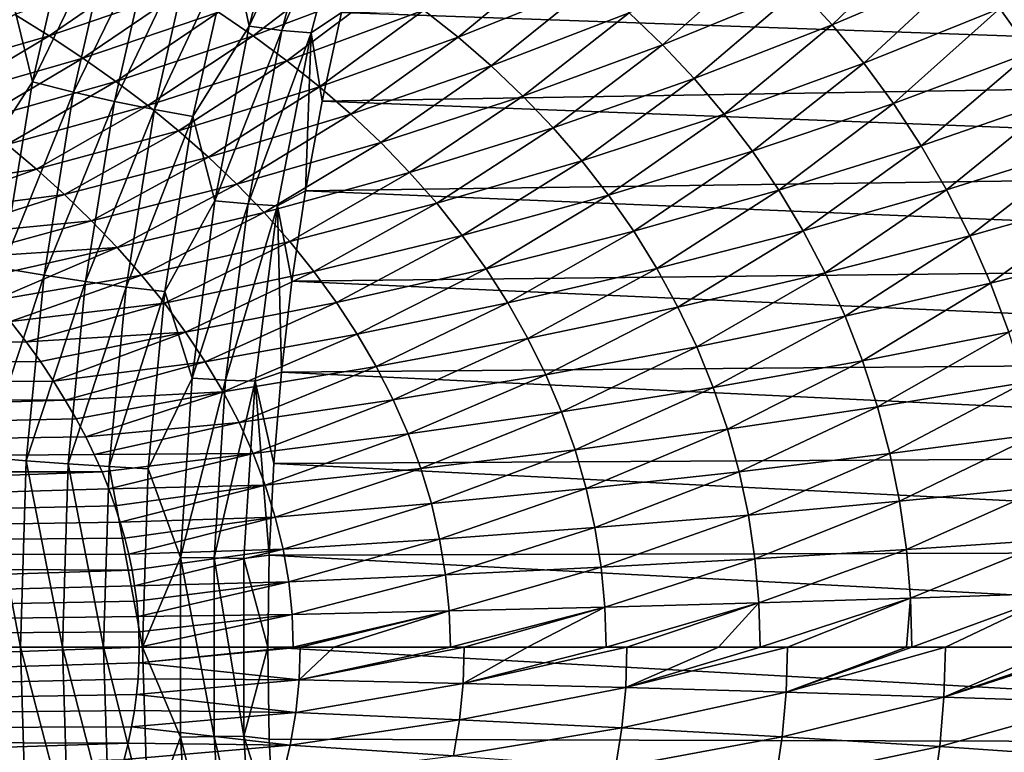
# Model space of a CAD drawing. Header units: metres. Extents: x -13 to 104, y -17 to 17.
# Tile 197 of 235: x 74.77 to 79.43, y -0.5 to 2.97. Entities that reach past the tile are written whole.
import ezdxf

# ---------------------------------------------------------------- set-up
doc = ezdxf.new("R2010")
doc.units = ezdxf.units.M
doc.layers.add('solid_508351', color=7, linetype='CONTINUOUS')

msp = doc.modelspace()

# ---------------------------------------------------------------- linework, layer by layer
at = {"layer": 'solid_508351'}
for points in [[(75.769882, 3.330189, -10.322321), (76.065834, 3.753663, -10.307158), (75.851929, 2.943419, -10.15738)], [(75.851929, 2.943419, -10.15738), (76.065834, 3.753663, -10.307158), (76.219635, 3.727187, -10.180698)], [(75.851929, 2.943419, -10.15738), (76.219635, 3.727187, -10.180698), (76.007607, 2.922576, -10.032232)], [(76.007607, 2.922576, -10.032232), (76.219635, 3.727187, -10.180698), (76.357712, 3.712464, -10.035658)], [(76.007607, 2.922576, -10.032232), (76.357712, 3.712464, -10.035658), (76.146721, 2.910987, -9.887918)], [(76.146721, 2.910987, -9.887918), (76.357712, 3.712464, -10.035658), (76.289734, 3.007985, -9.743343)], [(74.716377, 3.126443, -10.391929), (75.024498, 3.546853, -10.497266), (74.8256, 2.679164, -10.358)], [(74.8256, 2.679164, -10.358), (75.024498, 3.546853, -10.497266), (75.214973, 3.48188, -10.491997)], [(74.8256, 2.679164, -10.358), (75.214973, 3.48188, -10.491997), (75.020546, 2.629929, -10.355859)], [(75.020546, 2.629929, -10.355859), (75.214973, 3.48188, -10.491997), (75.404945, 3.42338, -10.460624)], [(75.020546, 2.629929, -10.355859), (75.404945, 3.42338, -10.460624), (75.214539, 2.585599, -10.3273)], [(75.214539, 2.585599, -10.3273), (75.404945, 3.42338, -10.460624), (75.591026, 3.372513, -10.403728)], [(78.45739, 3.119909, 3.7491), (78.614983, 2.94834, 3.881421), (79.087349, 3.405779, 3.910264)], [(78.614983, 2.94834, 3.881421), (79.252182, 3.221471, 4.058375), (79.087349, 3.405779, 3.910264)], [(75.214539, 2.585599, -10.3273), (75.591026, 3.372513, -10.403728), (75.404106, 2.547056, -10.272846)], [(75.404106, 2.547056, -10.272846), (75.591026, 3.372513, -10.403728), (75.769882, 3.330189, -10.322321)], [(75.404106, 2.547056, -10.272846), (75.769882, 3.330189, -10.322321), (75.585861, 2.514987, -10.193468)], [(75.585861, 2.514987, -10.193468), (75.769882, 3.330189, -10.322321), (75.851929, 2.943419, -10.15738)], [(76.680504, 3.018763, 3.19505), (76.842812, 2.890009, 3.311568), (77.318268, 3.284726, 3.243252)], [(76.842812, 2.890009, 3.311568), (77.48864, 3.149769, 3.373886), (77.318268, 3.284726, 3.243252)], [(77.652931, 3.006469, 3.500693), (77.810555, 2.854781, 3.623172), (78.292206, 3.281677, 3.611567)], [(77.810555, 2.854781, 3.623172), (78.45739, 3.119909, 3.7491), (78.292206, 3.281677, 3.611567)], [(79.408417, 3.02597, 4.200063), (79.555359, 2.819485, 4.334504), (80.033104, 3.302094, 4.428873)], [(75.707405, 3.009037, 2.961459), (75.871437, 2.896864, 3.071809), (76.340469, 3.255484, 2.952235)], [(75.871437, 2.896864, 3.071809), (76.512878, 3.140558, 3.075159), (76.340469, 3.255484, 2.952235)], [(78.614983, 2.94834, 3.881421), (78.764328, 2.767057, 4.00785), (79.252182, 3.221471, 4.058375)], [(78.764328, 2.767057, 4.00785), (79.408417, 3.02597, 4.200063), (79.252182, 3.221471, 4.058375)], [(74.741768, 2.998493, 2.792116), (74.905144, 2.897354, 2.897541), (75.367249, 3.216547, 2.732184)], [(74.905144, 2.897354, 2.897541), (75.5392, 3.115573, 2.848179), (75.367249, 3.216547, 2.732184)], [(74.546806, 2.246508, -10.273196), (74.716377, 3.126443, -10.391929), (74.8256, 2.679164, -10.358)], [(75.871437, 2.896864, 3.071809), (76.030838, 2.778988, 3.178994), (76.512878, 3.140558, 3.075159)], [(76.030838, 2.778988, 3.178994), (76.680504, 3.018763, 3.19505), (76.512878, 3.140558, 3.075159)], [(76.289734, 3.007985, -9.743343), (84.483902, 3.164907, 2.830661), (84.386536, 2.722419, 2.898836)], [(76.842812, 2.890009, 3.311568), (76.999283, 2.754236, 3.42434), (77.48864, 3.149769, 3.373886)], [(76.999283, 2.754236, 3.42434), (77.652931, 3.006469, 3.500693), (77.48864, 3.149769, 3.373886)], [(74.905144, 2.897354, 2.897541), (75.064888, 2.791629, 2.999959), (75.5392, 3.115573, 2.848179)], [(75.064888, 2.791629, 2.999959), (75.707405, 3.009037, 2.961459), (75.5392, 3.115573, 2.848179)], [(77.810555, 2.854781, 3.623172), (77.960899, 2.694718, 3.740787), (78.45739, 3.119909, 3.7491)], [(77.960899, 2.694718, 3.740787), (78.614983, 2.94834, 3.881421), (78.45739, 3.119909, 3.7491)], [(74.264061, 2.709842, 2.97448), (74.905144, 2.897354, 2.897541), (74.741768, 2.998493, 2.792116)], [(75.064888, 2.791629, 2.999959), (75.220581, 2.681293, 3.099218), (75.707405, 3.009037, 2.961459)], [(75.220581, 2.681293, 3.099218), (75.871437, 2.896864, 3.071809), (75.707405, 3.009037, 2.961459)], [(76.030838, 2.778988, 3.178994), (76.185127, 2.655361, 3.282754), (76.680504, 3.018763, 3.19505)], [(76.146721, 2.910987, -9.887918), (76.289734, 3.007985, -9.743343), (76.19754, 2.587369, -9.678789)], [(76.185127, 2.655361, 3.282754), (76.842812, 2.890009, 3.311568), (76.680504, 3.018763, 3.19505)], [(76.19754, 2.587369, -9.678789), (76.289734, 3.007985, -9.743343), (84.386536, 2.722419, 2.898836)], [(76.999283, 2.754236, 3.42434), (77.149353, 2.611423, 3.532967), (77.652931, 3.006469, 3.500693)], [(77.149353, 2.611423, 3.532967), (77.810555, 2.854781, 3.623172), (77.652931, 3.006469, 3.500693)], [(78.764328, 2.767057, 4.00785), (78.904762, 2.576239, 4.127687), (79.408417, 3.02597, 4.200063)], [(78.904762, 2.576239, 4.127687), (79.555359, 2.819485, 4.334504), (79.408417, 3.02597, 4.200063)], [(75.585861, 2.514987, -10.193468), (75.851929, 2.943419, -10.15738), (75.690353, 2.115302, -10.044243)], [(75.690353, 2.115302, -10.044243), (75.851929, 2.943419, -10.15738), (76.007607, 2.922576, -10.032232)], [(77.960899, 2.694718, 3.740787), (78.10334, 2.526359, 3.852978), (78.614983, 2.94834, 3.881421)], [(78.10334, 2.526359, 3.852978), (78.764328, 2.767057, 4.00785), (78.614983, 2.94834, 3.881421)], [(74.264061, 2.709842, 2.97448), (74.41539, 2.6041, 3.067588), (74.905144, 2.897354, 2.897541)], [(74.41539, 2.6041, 3.067588), (75.064888, 2.791629, 2.999959), (74.905144, 2.897354, 2.897541)], [(75.220581, 2.681293, 3.099218), (75.371803, 2.566331, 3.195147), (75.871437, 2.896864, 3.071809)], [(75.371803, 2.566331, 3.195147), (76.030838, 2.778988, 3.178994), (75.871437, 2.896864, 3.071809)], [(75.690353, 2.115302, -10.044243), (76.007607, 2.922576, -10.032232), (75.84745, 2.10028, -9.920089)], [(75.84745, 2.10028, -9.920089), (76.007607, 2.922576, -10.032232), (76.146721, 2.910987, -9.887918)], [(75.84745, 2.10028, -9.920089), (76.146721, 2.910987, -9.887918), (75.98735, 2.091928, -9.776325)], [(75.98735, 2.091928, -9.776325), (76.146721, 2.910987, -9.887918), (76.119278, 2.162567, -9.623989)], [(76.146721, 2.910987, -9.887918), (76.19754, 2.587369, -9.678789), (76.119278, 2.162567, -9.623989)], [(76.185127, 2.655361, 3.282754), (76.333801, 2.525958, 3.382804), (76.842812, 2.890009, 3.311568)], [(76.333801, 2.525958, 3.382804), (76.999283, 2.754236, 3.42434), (76.842812, 2.890009, 3.311568)], [(77.149353, 2.611423, 3.532967), (77.29245, 2.461589, 3.637021), (77.810555, 2.854781, 3.623172)], [(77.29245, 2.461589, 3.637021), (77.960899, 2.694718, 3.740787), (77.810555, 2.854781, 3.623172)], [(78.904762, 2.576239, 4.127687), (79.035629, 2.37616, 4.240215), (79.555359, 2.819485, 4.334504)], [(79.035629, 2.37616, 4.240215), (79.692299, 2.602337, 4.460857), (79.555359, 2.819485, 4.334504)], [(74.41539, 2.6041, 3.067588), (74.56282, 2.494681, 3.15728), (75.064888, 2.791629, 2.999959)], [(74.56282, 2.494681, 3.15728), (75.220581, 2.681293, 3.099218), (75.064888, 2.791629, 2.999959)], [(75.371803, 2.566331, 3.195147), (75.51812, 2.446737, 3.287558), (76.030838, 2.778988, 3.178994)], [(75.51812, 2.446737, 3.287558), (76.185127, 2.655361, 3.282754), (76.030838, 2.778988, 3.178994)], [(76.333801, 2.525958, 3.382804), (76.476349, 2.390778, 3.478837), (76.999283, 2.754236, 3.42434)], [(76.476349, 2.390778, 3.478837), (77.149353, 2.611423, 3.532967), (76.999283, 2.754236, 3.42434)], [(78.10334, 2.526359, 3.852978), (78.237259, 2.349857, 3.959161), (78.764328, 2.767057, 4.00785)], [(78.237259, 2.349857, 3.959161), (78.904762, 2.576239, 4.127687), (78.764328, 2.767057, 4.00785)], [(76.19754, 2.587369, -9.678789), (84.386536, 2.722419, 2.898836), (84.303879, 2.275495, 2.956711)], [(74.546806, 2.246508, -10.273196), (74.8256, 2.679164, -10.358), (74.682671, 1.795202, -10.257915)], [(74.56282, 2.494681, 3.15728), (74.705956, 2.381617, 3.243444), (75.220581, 2.681293, 3.099218)], [(74.682671, 1.795202, -10.257915), (74.8256, 2.679164, -10.358), (75.020546, 2.629929, -10.355859)], [(74.705956, 2.381617, 3.243444), (75.371803, 2.566331, 3.195147), (75.220581, 2.681293, 3.099218)], [(77.29245, 2.461589, 3.637021), (77.428009, 2.304809, 3.736048), (77.960899, 2.694718, 3.740787)], [(77.428009, 2.304809, 3.736048), (78.10334, 2.526359, 3.852978), (77.960899, 2.694718, 3.740787)], [(74.682671, 1.795202, -10.257915), (75.020546, 2.629929, -10.355859), (74.880829, 1.762136, -10.258028)], [(74.880829, 1.762136, -10.258028), (75.020546, 2.629929, -10.355859), (75.214539, 2.585599, -10.3273)], [(75.51812, 2.446737, 3.287558), (75.659065, 2.322518, 3.376245), (76.185127, 2.655361, 3.282754)], [(75.659065, 2.322518, 3.376245), (76.333801, 2.525958, 3.382804), (76.185127, 2.655361, 3.282754)], [(74.705956, 2.381617, 3.243444), (74.844383, 2.264943, 3.325959), (75.371803, 2.566331, 3.195147)], [(74.844383, 2.264943, 3.325959), (75.51812, 2.446737, 3.287558), (75.371803, 2.566331, 3.195147)], [(74.880829, 1.762136, -10.258028), (75.214539, 2.585599, -10.3273), (75.077713, 1.732366, -10.231496)], [(75.077713, 1.732366, -10.231496), (75.214539, 2.585599, -10.3273), (75.404106, 2.547056, -10.272846)], [(76.119278, 2.162567, -9.623989), (76.19754, 2.587369, -9.678789), (84.303879, 2.275495, 2.956711)], [(76.476349, 2.390778, 3.478837), (76.612251, 2.249856, 3.570522), (77.149353, 2.611423, 3.532967)], [(76.612251, 2.249856, 3.570522), (77.29245, 2.461589, 3.637021), (77.149353, 2.611423, 3.532967)], [(78.237259, 2.349857, 3.959161), (78.362038, 2.165446, 4.058739), (78.904762, 2.576239, 4.127687)], [(78.362038, 2.165446, 4.058739), (79.035629, 2.37616, 4.240215), (78.904762, 2.576239, 4.127687)], [(79.035629, 2.37616, 4.240215), (79.156273, 2.167199, 4.344718), (79.692299, 2.602337, 4.460857)], [(79.156273, 2.167199, 4.344718), (79.818558, 2.37497, 4.578287), (79.692299, 2.602337, 4.460857)], [(75.077713, 1.732366, -10.231496), (75.404106, 2.547056, -10.272846), (75.269798, 1.706482, -10.178801)], [(75.269798, 1.706482, -10.178801), (75.404106, 2.547056, -10.272846), (75.585861, 2.514987, -10.193468)], [(75.659065, 2.322518, 3.376245), (75.794159, 2.193703, 3.460989), (76.333801, 2.525958, 3.382804)], [(75.794159, 2.193703, 3.460989), (76.476349, 2.390778, 3.478837), (76.333801, 2.525958, 3.382804)], [(77.428009, 2.304809, 3.736048), (77.555428, 2.141217, 3.82958), (78.10334, 2.526359, 3.852978)], [(77.555428, 2.141217, 3.82958), (78.237259, 2.349857, 3.959161), (78.10334, 2.526359, 3.852978)], [(75.269798, 1.706482, -10.178801), (75.585861, 2.514987, -10.193468), (75.453636, 1.684947, -10.100883)], [(75.453636, 1.684947, -10.100883), (75.585861, 2.514987, -10.193468), (75.690353, 2.115302, -10.044243)], [(74.844383, 2.264943, 3.325959), (74.977684, 2.144706, 3.40469), (75.51812, 2.446737, 3.287558)], [(74.977684, 2.144706, 3.40469), (75.659065, 2.322518, 3.376245), (75.51812, 2.446737, 3.287558)], [(76.612251, 2.249856, 3.570522), (76.740952, 2.103266, 3.657514), (77.29245, 2.461589, 3.637021)], [(76.740952, 2.103266, 3.657514), (77.428009, 2.304809, 3.736048), (77.29245, 2.461589, 3.637021)], [(74.705956, 2.381617, 3.243444), (74.132675, 2.158184, 3.367825), (74.844383, 2.264943, 3.325959)], [(75.794159, 2.193703, 3.460989), (75.922913, 2.060342, 3.541551), (76.476349, 2.390778, 3.478837)], [(75.922913, 2.060342, 3.541551), (76.612251, 2.249856, 3.570522), (76.476349, 2.390778, 3.478837)], [(77.555428, 2.141217, 3.82958), (77.674141, 1.97101, 3.917134), (78.237259, 2.349857, 3.959161)], [(77.674141, 1.97101, 3.917134), (78.362038, 2.165446, 4.058739), (78.237259, 2.349857, 3.959161)], [(78.362038, 2.165446, 4.058739), (78.477074, 1.973445, 4.151114), (79.035629, 2.37616, 4.240215)], [(78.477074, 1.973445, 4.151114), (79.156273, 2.167199, 4.344718), (79.035629, 2.37616, 4.240215)], [(79.156273, 2.167199, 4.344718), (79.266098, 1.949841, 4.440491), (79.818558, 2.37497, 4.578287)], [(79.266098, 1.949841, 4.440491), (79.933487, 2.137949, 4.685969), (79.818558, 2.37497, 4.578287)], [(74.977684, 2.144706, 3.40469), (75.105415, 2.020962, 3.479494), (75.659065, 2.322518, 3.376245)], [(75.105415, 2.020962, 3.479494), (75.794159, 2.193703, 3.460989), (75.659065, 2.322518, 3.376245)], [(76.740952, 2.103266, 3.657514), (76.861916, 1.951127, 3.739447), (77.428009, 2.304809, 3.736048)], [(76.861916, 1.951127, 3.739447), (77.555428, 2.141217, 3.82958), (77.428009, 2.304809, 3.736048)], [(74.844383, 2.264943, 3.325959), (74.132675, 2.158184, 3.367825), (74.249367, 2.052077, 3.433508)], [(74.844383, 2.264943, 3.325959), (74.249367, 2.052077, 3.433508), (74.977684, 2.144706, 3.40469)], [(75.922913, 2.060342, 3.541551), (76.044838, 1.922513, 3.617679), (76.612251, 2.249856, 3.570522)], [(76.044838, 1.922513, 3.617679), (76.740952, 2.103266, 3.657514), (76.612251, 2.249856, 3.570522)], [(76.119278, 2.162567, -9.623989), (84.303879, 2.275495, 2.956711), (84.236069, 1.824862, 3.004193)], [(75.105415, 2.020962, 3.479494), (75.227135, 1.89378, 3.550218), (75.794159, 2.193703, 3.460989)], [(75.227135, 1.89378, 3.550218), (75.922913, 2.060342, 3.541551), (75.794159, 2.193703, 3.460989)], [(75.98735, 2.091928, -9.776325), (76.119278, 2.162567, -9.623989), (76.055077, 1.734267, -9.57903)], [(76.055077, 1.734267, -9.57903), (76.119278, 2.162567, -9.623989), (84.236069, 1.824862, 3.004193)], [(77.674141, 1.97101, 3.917134), (77.783585, 1.794458, 3.998222), (78.362038, 2.165446, 4.058739)], [(77.783585, 1.794458, 3.998222), (78.477074, 1.973445, 4.151114), (78.362038, 2.165446, 4.058739)], [(78.477074, 1.973445, 4.151114), (78.581787, 1.774265, 4.235691), (79.156273, 2.167199, 4.344718)], [(78.581787, 1.774265, 4.235691), (79.266098, 1.949841, 4.440491), (79.156273, 2.167199, 4.344718)], [(74.977684, 2.144706, 3.40469), (74.249367, 2.052077, 3.433508), (74.35836, 1.947325, 3.493984)], [(74.977684, 2.144706, 3.40469), (74.35836, 1.947325, 3.493984), (75.105415, 2.020962, 3.479494)], [(75.453636, 1.684947, -10.100883), (75.690353, 2.115302, -10.044243), (75.582085, 1.274341, -9.968434)], [(75.582085, 1.274341, -9.968434), (75.690353, 2.115302, -10.044243), (75.84745, 2.10028, -9.920089)], [(75.582085, 1.274341, -9.968434), (75.84745, 2.10028, -9.920089), (75.740135, 1.265274, -9.844948)], [(75.740135, 1.265274, -9.844948), (75.84745, 2.10028, -9.920089), (75.98735, 2.091928, -9.776325)], [(76.044838, 1.922513, 3.617679), (76.159416, 1.780326, 3.68911), (76.740952, 2.103266, 3.657514)], [(76.159416, 1.780326, 3.68911), (76.861916, 1.951127, 3.739447), (76.740952, 2.103266, 3.657514)], [(76.861916, 1.951127, 3.739447), (76.974609, 1.793608, 3.815947), (77.555428, 2.141217, 3.82958)], [(76.974609, 1.793608, 3.815947), (77.674141, 1.97101, 3.917134), (77.555428, 2.141217, 3.82958)], [(79.266098, 1.949841, 4.440491), (79.36451, 1.724677, 4.526851), (79.933487, 2.137949, 4.685969)], [(79.36451, 1.724677, 4.526851), (80.036469, 1.891963, 4.783113), (79.933487, 2.137949, 4.685969)], [(75.227135, 1.89378, 3.550218), (75.342369, 1.763248, 3.616699), (75.922913, 2.060342, 3.541551)], [(75.342369, 1.763248, 3.616699), (76.044838, 1.922513, 3.617679), (75.922913, 2.060342, 3.541551)], [(75.740135, 1.265274, -9.844948), (75.98735, 2.091928, -9.776325), (75.880562, 1.260232, -9.701553)], [(75.880562, 1.260232, -9.701553), (75.98735, 2.091928, -9.776325), (76.005028, 1.303161, -9.543987)], [(75.98735, 2.091928, -9.776325), (76.055077, 1.734267, -9.57903), (76.005028, 1.303161, -9.543987)], [(75.105415, 2.020962, 3.479494), (74.35836, 1.947325, 3.493984), (74.460022, 1.843914, 3.549645)], [(75.105415, 2.020962, 3.479494), (74.460022, 1.843914, 3.549645), (75.227135, 1.89378, 3.550218)], [(76.974609, 1.793608, 3.815947), (77.078499, 1.630933, 3.886636), (77.674141, 1.97101, 3.917134)], [(77.078499, 1.630933, 3.886636), (77.783585, 1.794458, 3.998222), (77.674141, 1.97101, 3.917134)], [(77.783585, 1.794458, 3.998222), (77.883209, 1.611903, 4.072361), (78.477074, 1.973445, 4.151114)], [(77.883209, 1.611903, 4.072361), (78.581787, 1.774265, 4.235691), (78.477074, 1.973445, 4.151114)], [(75.342369, 1.763248, 3.616699), (75.450653, 1.629474, 3.678766), (76.044838, 1.922513, 3.617679)], [(75.450653, 1.629474, 3.678766), (76.159416, 1.780326, 3.68911), (76.044838, 1.922513, 3.617679)], [(76.159416, 1.780326, 3.68911), (76.266151, 1.633927, 3.755573), (76.861916, 1.951127, 3.739447)], [(76.266151, 1.633927, 3.755573), (76.974609, 1.793608, 3.815947), (76.861916, 1.951127, 3.739447)], [(78.581787, 1.774265, 4.235691), (78.675621, 1.568408, 4.311896), (79.266098, 1.949841, 4.440491)], [(78.675621, 1.568408, 4.311896), (79.36451, 1.724677, 4.526851), (79.266098, 1.949841, 4.440491)], [(75.227135, 1.89378, 3.550218), (74.460022, 1.843914, 3.549645), (74.554108, 1.742249, 3.600635)], [(75.227135, 1.89378, 3.550218), (74.554108, 1.742249, 3.600635), (74.641373, 1.64223, 3.647339)], [(75.227135, 1.89378, 3.550218), (74.641373, 1.64223, 3.647339), (75.342369, 1.763248, 3.616699)], [(79.36451, 1.724677, 4.526851), (79.450966, 1.492406, 4.603153), (80.036469, 1.891963, 4.783113)], [(76.055077, 1.734267, -9.57903), (84.236069, 1.824862, 3.004193), (84.183212, 1.371255, 3.041203)], [(74.596558, 0.900335, -10.19762), (74.682671, 1.795202, -10.257915), (74.880829, 1.762136, -10.258028)], [(75.450653, 1.629474, 3.678766), (75.551521, 1.492587, 3.736244), (76.159416, 1.780326, 3.68911)], [(75.551521, 1.492587, 3.736244), (76.266151, 1.633927, 3.755573), (76.159416, 1.780326, 3.68911)], [(76.266151, 1.633927, 3.755573), (76.364555, 1.483504, 3.81679), (76.974609, 1.793608, 3.815947)], [(76.364555, 1.483504, 3.81679), (77.078499, 1.630933, 3.886636), (76.974609, 1.793608, 3.815947)], [(77.078499, 1.630933, 3.886636), (77.173073, 1.463383, 3.951137), (77.783585, 1.794458, 3.998222)], [(77.173073, 1.463383, 3.951137), (77.883209, 1.611903, 4.072361), (77.783585, 1.794458, 3.998222)], [(77.883209, 1.611903, 4.072361), (77.972488, 1.423761, 4.139082), (78.581787, 1.774265, 4.235691)], [(77.972488, 1.423761, 4.139082), (78.675621, 1.568408, 4.311896), (78.581787, 1.774265, 4.235691)], [(74.596558, 0.900335, -10.19762), (74.880829, 1.762136, -10.258028), (74.796661, 0.88373, -10.199092)], [(75.342369, 1.763248, 3.616699), (74.641373, 1.64223, 3.647339), (74.721954, 1.543944, 3.690018)], [(75.342369, 1.763248, 3.616699), (74.721954, 1.543944, 3.690018), (75.450653, 1.629474, 3.678766)], [(74.796661, 0.88373, -10.199092), (74.880829, 1.762136, -10.258028), (75.077713, 1.732366, -10.231496)], [(74.796661, 0.88373, -10.199092), (75.077713, 1.732366, -10.231496), (74.995293, 0.868779, -10.173783)], [(74.995293, 0.868779, -10.173783), (75.077713, 1.732366, -10.231496), (75.269798, 1.706482, -10.178801)], [(76.005028, 1.303161, -9.543987), (76.055077, 1.734267, -9.57903), (84.183212, 1.371255, 3.041203)], [(74.995293, 0.868779, -10.173783), (75.269798, 1.706482, -10.178801), (75.188889, 0.85578, -10.122149)], [(75.188889, 0.85578, -10.122149), (75.269798, 1.706482, -10.178801), (75.453636, 1.684947, -10.100883)], [(75.188889, 0.85578, -10.122149), (75.453636, 1.684947, -10.100883), (75.373985, 0.844966, -10.045113)], [(75.373985, 0.844966, -10.045113), (75.453636, 1.684947, -10.100883), (75.582085, 1.274341, -9.968434)], [(78.675621, 1.568408, 4.311896), (78.758072, 1.356465, 4.379184), (79.36451, 1.724677, 4.526851)], [(78.758072, 1.356465, 4.379184), (79.450966, 1.492406, 4.603153), (79.36451, 1.724677, 4.526851)], [(75.551521, 1.492587, 3.736244), (75.644508, 1.352742, 3.788954), (76.266151, 1.633927, 3.755573)], [(75.644508, 1.352742, 3.788954), (76.364555, 1.483504, 3.81679), (76.266151, 1.633927, 3.755573)], [(75.450653, 1.629474, 3.678766), (74.721954, 1.543944, 3.690018), (74.795784, 1.447631, 3.728856)], [(75.450653, 1.629474, 3.678766), (74.795784, 1.447631, 3.728856), (75.551521, 1.492587, 3.736244)], [(76.364555, 1.483504, 3.81679), (76.454124, 1.329282, 3.872487), (77.078499, 1.630933, 3.886636)], [(76.454124, 1.329282, 3.872487), (77.173073, 1.463383, 3.951137), (77.078499, 1.630933, 3.886636)], [(77.173073, 1.463383, 3.951137), (77.257828, 1.291299, 4.00908), (77.883209, 1.611903, 4.072361)], [(77.257828, 1.291299, 4.00908), (77.972488, 1.423761, 4.139082), (77.883209, 1.611903, 4.072361)], [(74.795784, 1.447631, 3.728856), (74.721954, 1.543944, 3.690018), (63.859383, 1.23598, 3.804242)], [(77.972488, 1.423761, 4.139082), (78.050941, 1.230527, 4.197937), (78.675621, 1.568408, 4.311896)], [(78.050941, 1.230527, 4.197937), (78.758072, 1.356465, 4.379184), (78.675621, 1.568408, 4.311896)], [(75.551521, 1.492587, 3.736244), (74.795784, 1.447631, 3.728856), (74.863655, 1.353245, 3.764137)], [(75.551521, 1.492587, 3.736244), (74.863655, 1.353245, 3.764137), (74.925438, 1.260996, 3.796036)], [(75.551521, 1.492587, 3.736244), (74.925438, 1.260996, 3.796036), (75.644508, 1.352742, 3.788954)], [(74.863655, 1.353245, 3.764137), (74.795784, 1.447631, 3.728856), (63.859383, 1.23598, 3.804242)], [(75.644508, 1.352742, 3.788954), (75.729164, 1.210119, 3.836717), (76.364555, 1.483504, 3.81679)], [(75.729164, 1.210119, 3.836717), (76.454124, 1.329282, 3.872487), (76.364555, 1.483504, 3.81679)], [(76.454124, 1.329282, 3.872487), (76.534416, 1.171533, 3.922394), (77.173073, 1.463383, 3.951137)], [(76.534416, 1.171533, 3.922394), (77.257828, 1.291299, 4.00908), (77.173073, 1.463383, 3.951137)], [(78.758072, 1.356465, 4.379184), (78.828667, 1.139114, 4.437054), (79.450966, 1.492406, 4.603153)], [(78.828667, 1.139114, 4.437054), (79.524986, 1.253826, 4.668807), (79.450966, 1.492406, 4.603153)], [(77.257828, 1.291299, 4.00908), (77.332314, 1.11508, 4.060114), (77.972488, 1.423761, 4.139082)], [(77.332314, 1.11508, 4.060114), (78.050941, 1.230527, 4.197937), (77.972488, 1.423761, 4.139082)], [(74.925438, 1.260996, 3.796036), (74.863655, 1.353245, 3.764137), (63.859383, 1.23598, 3.804242)], [(75.644508, 1.352742, 3.788954), (74.925438, 1.260996, 3.796036), (74.981354, 1.170901, 3.824786)], [(75.644508, 1.352742, 3.788954), (74.981354, 1.170901, 3.824786), (75.729164, 1.210119, 3.836717)], [(76.005028, 1.303161, -9.543987), (84.183212, 1.371255, 3.041203), (84.145393, 0.915413, 3.067683)], [(78.050941, 1.230527, 4.197937), (78.118126, 1.032763, 4.248512), (78.758072, 1.356465, 4.379184)], [(78.118126, 1.032763, 4.248512), (78.828667, 1.139114, 4.437054), (78.758072, 1.356465, 4.379184)], [(75.729164, 1.210119, 3.836717), (75.805054, 1.064929, 3.879359), (76.454124, 1.329282, 3.872487)], [(75.805054, 1.064929, 3.879359), (76.534416, 1.171533, 3.922394), (76.454124, 1.329282, 3.872487)], [(74.981354, 1.170901, 3.824786), (74.925438, 1.260996, 3.796036), (63.859383, 1.23598, 3.804242)], [(75.373985, 0.844966, -10.045113), (75.582085, 1.274341, -9.968434), (75.527786, 0.425642, -9.930414)], [(75.527786, 0.425642, -9.930414), (75.582085, 1.274341, -9.968434), (75.740135, 1.265274, -9.844948)], [(75.527786, 0.425642, -9.930414), (75.740135, 1.265274, -9.844948), (75.686317, 0.422611, -9.807262)], [(75.686317, 0.422611, -9.807262), (75.740135, 1.265274, -9.844948), (75.880562, 1.260232, -9.701553)], [(75.686317, 0.422611, -9.807262), (75.880562, 1.260232, -9.701553), (75.827011, 0.420925, -9.664054)], [(75.827011, 0.420925, -9.664054), (75.880562, 1.260232, -9.701553), (75.947716, 0.435326, -9.503857)], [(75.880562, 1.260232, -9.701553), (76.005028, 1.303161, -9.543987), (75.969223, 0.869947, -9.518916)], [(75.880562, 1.260232, -9.701553), (75.969223, 0.869947, -9.518916), (75.947716, 0.435326, -9.503857)], [(75.969223, 0.869947, -9.518916), (76.005028, 1.303161, -9.543987), (84.145393, 0.915413, 3.067683)], [(76.534416, 1.171533, 3.922394), (76.60498, 1.010573, 3.966251), (77.257828, 1.291299, 4.00908)], [(76.60498, 1.010573, 3.966251), (77.332314, 1.11508, 4.060114), (77.257828, 1.291299, 4.00908)], [(74.981354, 1.170901, 3.824786), (63.859383, 1.23598, 3.804242), (63.859383, 0.831669, 3.912586)], [(77.332314, 1.11508, 4.060114), (77.396118, 0.935185, 4.103913), (78.050941, 1.230527, 4.197937)], [(77.396118, 0.935185, 4.103913), (78.118126, 1.032763, 4.248512), (78.050941, 1.230527, 4.197937)], [(78.828667, 1.139114, 4.437054), (78.887009, 0.917114, 4.485055), (79.524986, 1.253826, 4.668807)], [(78.887009, 0.917114, 4.485055), (79.586151, 1.009828, 4.723286), (79.524986, 1.253826, 4.668807)], [(75.032295, 1.082732, 3.850674), (74.981354, 1.170901, 3.824786), (63.859383, 0.831669, 3.912586)], [(75.729164, 1.210119, 3.836717), (74.981354, 1.170901, 3.824786), (75.032295, 1.082732, 3.850674)], [(75.729164, 1.210119, 3.836717), (75.032295, 1.082732, 3.850674), (75.077972, 0.996783, 3.873813)], [(75.729164, 1.210119, 3.836717), (75.077972, 0.996783, 3.873813), (75.805054, 1.064929, 3.879359)], [(75.805054, 1.064929, 3.879359), (75.871765, 0.91741, 3.916711), (76.534416, 1.171533, 3.922394)], [(75.871765, 0.91741, 3.916711), (76.60498, 1.010573, 3.966251), (76.534416, 1.171533, 3.922394)], [(78.118126, 1.032763, 4.248512), (78.173653, 0.831102, 4.290436), (78.828667, 1.139114, 4.437054)], [(78.173653, 0.831102, 4.290436), (78.887009, 0.917114, 4.485055), (78.828667, 1.139114, 4.437054)], [(75.077972, 0.996783, 3.873813), (75.032295, 1.082732, 3.850674), (63.859383, 0.831669, 3.912586)], [(76.60498, 1.010573, 3.966251), (76.665436, 0.846759, 4.003818), (77.332314, 1.11508, 4.060114)], [(76.665436, 0.846759, 4.003818), (77.396118, 0.935185, 4.103913), (77.332314, 1.11508, 4.060114)], [(75.805054, 1.064929, 3.879359), (75.077972, 0.996783, 3.873813), (75.11882, 0.912813, 3.894454)], [(75.805054, 1.064929, 3.879359), (75.11882, 0.912813, 3.894454), (75.871765, 0.91741, 3.916711)], [(77.396118, 0.935185, 4.103913), (77.448853, 0.752126, 4.140183), (78.118126, 1.032763, 4.248512)], [(77.448853, 0.752126, 4.140183), (78.173653, 0.831102, 4.290436), (78.118126, 1.032763, 4.248512)], [(75.11882, 0.912813, 3.894454), (75.077972, 0.996783, 3.873813), (63.859383, 0.831669, 3.912586)], [(75.871765, 0.91741, 3.916711), (75.928925, 0.767829, 3.948615), (76.60498, 1.010573, 3.966251)], [(75.928925, 0.767829, 3.948615), (76.665436, 0.846759, 4.003818), (76.60498, 1.010573, 3.966251)], [(78.887009, 0.917114, 4.485055), (78.932747, 0.691292, 4.522807), (79.586151, 1.009828, 4.723286)], [(78.932747, 0.691292, 4.522807), (79.634087, 0.761381, 4.766142), (79.586151, 1.009828, 4.723286)], [(76.665436, 0.846759, 4.003818), (76.715416, 0.680492, 4.034878), (77.396118, 0.935185, 4.103913)], [(76.715416, 0.680492, 4.034878), (77.448853, 0.752126, 4.140183), (77.396118, 0.935185, 4.103913)], [(75.155655, 0.830349, 3.912866), (75.11882, 0.912813, 3.894454), (63.859383, 0.831669, 3.912586)], [(74.567795, 0, -10.177481), (74.596558, 0.900335, -10.19762), (74.768547, 0, -10.179407)], [(74.596558, 0.900335, -10.19762), (74.796661, 0.88373, -10.199092), (74.768547, 0, -10.179407)], [(75.871765, 0.91741, 3.916711), (75.11882, 0.912813, 3.894454), (75.155655, 0.830349, 3.912866)], [(75.871765, 0.91741, 3.916711), (75.155655, 0.830349, 3.912866), (75.188171, 0.749701, 3.929116)], [(75.871765, 0.91741, 3.916711), (75.188171, 0.749701, 3.929116), (75.928925, 0.767829, 3.948615)], [(75.969223, 0.869947, -9.518916), (84.145393, 0.915413, 3.067683), (84.122681, 0.45808, 3.083588)], [(78.173653, 0.831102, 4.290436), (78.217194, 0.626235, 4.323392), (78.887009, 0.917114, 4.485055)], [(78.217194, 0.626235, 4.323392), (78.932747, 0.691292, 4.522807), (78.887009, 0.917114, 4.485055)], [(74.768547, 0, -10.179407), (74.796661, 0.88373, -10.199092), (74.967766, 0, -10.154508)], [(74.796661, 0.88373, -10.199092), (74.995293, 0.868779, -10.173783), (74.967766, 0, -10.154508)], [(74.967766, 0, -10.154508), (74.995293, 0.868779, -10.173783), (75.161865, 0, -10.103228)], [(74.995293, 0.868779, -10.173783), (75.188889, 0.85578, -10.122149), (75.161865, 0, -10.103228)], [(75.161865, 0, -10.103228), (75.188889, 0.85578, -10.122149), (75.347382, 0, -10.026485)], [(75.188889, 0.85578, -10.122149), (75.373985, 0.844966, -10.045113), (75.347382, 0, -10.026485)], [(75.347382, 0, -10.026485), (75.373985, 0.844966, -10.045113), (75.527786, 0.425642, -9.930414)], [(75.928925, 0.767829, 3.948615), (75.976189, 0.616477, 3.97493), (76.665436, 0.846759, 4.003818)], [(75.947716, 0.435326, -9.503857), (75.969223, 0.869947, -9.518916), (84.122681, 0.45808, 3.083588)], [(75.976189, 0.616477, 3.97493), (76.715416, 0.680492, 4.034878), (76.665436, 0.846759, 4.003818)], [(75.155655, 0.830349, 3.912866), (63.859383, 0.831669, 3.912586), (63.859383, 0.418046, 3.978093)], [(75.188171, 0.749701, 3.929116), (75.155655, 0.830349, 3.912866), (63.859383, 0.418046, 3.978093)], [(77.448853, 0.752126, 4.140183), (77.490211, 0.566461, 4.168671), (78.173653, 0.831102, 4.290436)], [(77.490211, 0.566461, 4.168671), (78.217194, 0.626235, 4.323392), (78.173653, 0.831102, 4.290436)], [(75.216789, 0.670547, 3.943395), (75.188171, 0.749701, 3.929116), (63.859383, 0.418046, 3.978093)], [(75.928925, 0.767829, 3.948615), (75.188171, 0.749701, 3.929116), (75.216789, 0.670547, 3.943395)], [(75.928925, 0.767829, 3.948615), (75.216789, 0.670547, 3.943395), (75.242065, 0.592494, 3.955875)], [(75.928925, 0.767829, 3.948615), (75.242065, 0.592494, 3.955875), (75.976189, 0.616477, 3.97493)], [(76.715416, 0.680492, 4.034878), (76.754623, 0.512204, 4.059244), (77.448853, 0.752126, 4.140183)], [(76.754623, 0.512204, 4.059244), (77.490211, 0.566461, 4.168671), (77.448853, 0.752126, 4.140183)], [(78.932747, 0.691292, 4.522807), (78.965607, 0.462539, 4.549999), (79.634087, 0.761381, 4.766142)], [(78.965607, 0.462539, 4.549999), (79.668533, 0.509529, 4.797015), (79.634087, 0.761381, 4.766142)], [(75.242065, 0.592494, 3.955875), (75.216789, 0.670547, 3.943395), (63.859383, 0.418046, 3.978093)], [(75.976189, 0.616477, 3.97493), (76.013275, 0.463673, 3.995534), (76.715416, 0.680492, 4.034878)], [(76.013275, 0.463673, 3.995534), (76.754623, 0.512204, 4.059244), (76.715416, 0.680492, 4.034878)], [(78.217194, 0.626235, 4.323392), (78.248482, 0.418905, 4.347123), (78.932747, 0.691292, 4.522807)], [(78.248482, 0.418905, 4.347123), (78.965607, 0.462539, 4.549999), (78.932747, 0.691292, 4.522807)], [(75.976189, 0.616477, 3.97493), (75.242065, 0.592494, 3.955875), (75.263725, 0.515831, 3.9666)], [(75.976189, 0.616477, 3.97493), (75.263725, 0.515831, 3.9666), (75.282158, 0.440166, 3.975708)], [(75.976189, 0.616477, 3.97493), (75.282158, 0.440166, 3.975708), (76.013275, 0.463673, 3.995534)], [(77.490211, 0.566461, 4.168671), (77.519943, 0.378794, 4.189173), (78.217194, 0.626235, 4.323392)], [(77.519943, 0.378794, 4.189173), (78.248482, 0.418905, 4.347123), (78.217194, 0.626235, 4.323392)], [(75.263725, 0.515831, 3.9666), (75.242065, 0.592494, 3.955875), (63.859383, 0.418046, 3.978093)], [(76.754623, 0.512204, 4.059244), (76.782814, 0.342363, 4.076763), (77.490211, 0.566461, 4.168671)], [(76.782814, 0.342363, 4.076763), (77.519943, 0.378794, 4.189173), (77.490211, 0.566461, 4.168671)], [(75.282158, 0.440166, 3.975708), (75.263725, 0.515831, 3.9666), (63.859383, 0.418046, 3.978093)], [(76.013275, 0.463673, 3.995534), (76.039948, 0.309753, 4.010327), (76.754623, 0.512204, 4.059244)], [(76.039948, 0.309753, 4.010327), (76.782814, 0.342363, 4.076763), (76.754623, 0.512204, 4.059244)], [(78.965607, 0.462539, 4.549999), (78.985405, 0.231784, 4.566407), (79.668533, 0.509529, 4.797015)], [(78.985405, 0.231784, 4.566407), (79.68927, 0.255356, 4.815645), (79.668533, 0.509529, 4.797015)], [(75.297638, 0.365217, 3.983292), (75.282158, 0.440166, 3.975708), (63.859383, 0.418046, 3.978093)], [(76.013275, 0.463673, 3.995534), (75.282158, 0.440166, 3.975708), (75.297638, 0.365217, 3.983292)], [(76.013275, 0.463673, 3.995534), (75.297638, 0.365217, 3.983292), (75.310028, 0.291207, 3.989386)], [(76.013275, 0.463673, 3.995534), (75.310028, 0.291207, 3.989386), (76.039948, 0.309753, 4.010327)], [(75.347382, 0, -10.026485), (75.527786, 0.425642, -9.930414), (75.527786, -0.425642, -9.930414)], [(75.527786, 0.425642, -9.930414), (75.686317, 0.422611, -9.807262), (75.686317, -0.42261, -9.807262)], [(75.527786, -0.425642, -9.930414), (75.527786, 0.425642, -9.930414), (75.686317, -0.42261, -9.807262)], [(75.686317, 0.422611, -9.807262), (75.827011, 0.420925, -9.664054), (75.827011, -0.420925, -9.664054)], [(75.686317, -0.42261, -9.807262), (75.686317, 0.422611, -9.807262), (75.827011, -0.420925, -9.664054)], [(75.827011, 0.420925, -9.664054), (75.947716, 0.435326, -9.503857), (75.940544, 0, -9.498835)], [(75.827011, -0.420925, -9.664054), (75.827011, 0.420925, -9.664054), (75.940544, 0, -9.498835)], [(75.940544, 0, -9.498835), (75.947716, 0.435326, -9.503857), (84.115105, 0, 3.088892)], [(75.947716, 0.435326, -9.503857), (84.122681, 0.45808, 3.083588), (84.115105, 0, 3.088892)], [(78.248482, 0.418905, 4.347123), (78.267334, 0.209888, 4.361439), (78.965607, 0.462539, 4.549999)], [(78.267334, 0.209888, 4.361439), (78.985405, 0.231784, 4.566407), (78.965607, 0.462539, 4.549999)], [(75.297638, 0.365217, 3.983292), (63.859383, 0.418046, 3.978093), (63.859383, 0, 4)], [(76.782814, 0.342363, 4.076763), (76.799805, 0.171458, 4.087321), (77.519943, 0.378794, 4.189173)], [(76.799805, 0.171458, 4.087321), (77.537865, 0.189753, 4.201537), (77.519943, 0.378794, 4.189173)], [(77.519943, 0.378794, 4.189173), (77.537865, 0.189753, 4.201537), (78.248482, 0.418905, 4.347123)], [(77.537865, 0.189753, 4.201537), (78.267334, 0.209888, 4.361439), (78.248482, 0.418905, 4.347123)], [(75.310028, 0.291207, 3.989386), (75.297638, 0.365217, 3.983292), (63.859383, 0, 4)], [(76.039948, 0.309753, 4.010327), (76.05603, 0.155073, 4.019234), (76.782814, 0.342363, 4.076763)], [(76.05603, 0.155073, 4.019234), (76.799805, 0.171458, 4.087321), (76.782814, 0.342363, 4.076763)], [(75.319557, 0.217759, 3.994068), (75.310028, 0.291207, 3.989386), (63.859383, 0, 4)], [(76.039948, 0.309753, 4.010327), (75.310028, 0.291207, 3.989386), (75.319557, 0.217759, 3.994068)], [(76.039948, 0.309753, 4.010327), (75.319557, 0.217759, 3.994068), (75.326393, 0.144646, 3.997384)], [(76.039948, 0.309753, 4.010327), (75.326393, 0.144646, 3.997384), (76.05603, 0.155073, 4.019234)], [(78.985405, 0.231784, 4.566407), (78.992012, 0.000001, 4.571891), (79.68927, 0.255356, 4.815645)], [(78.992012, 0.000001, 4.571891), (79.150482, 0.000001, 4.623867), (79.68927, 0.255356, 4.815645)], [(79.150482, 0.000001, 4.623867), (79.696198, 0.000001, 4.821871), (79.68927, 0.255356, 4.815645)], [(75.326393, 0.144646, 3.997384), (75.319557, 0.217759, 3.994068), (63.859383, 0, 4)], [(76.799805, 0.171458, 4.087321), (76.805481, 0, 4.090849), (77.537865, 0.189753, 4.201537)], [(76.805481, 0, 4.090849), (76.871681, 0, 4.099229), (77.537865, 0.189753, 4.201537)], [(76.871681, 0, 4.099229), (77.170616, 0, 4.141743), (77.537865, 0.189753, 4.201537)], [(77.170616, 0, 4.141743), (77.543846, 0.000001, 4.205669), (77.537865, 0.189753, 4.201537)], [(77.537865, 0.189753, 4.201537), (77.543846, 0.000001, 4.205669), (78.267334, 0.209888, 4.361439)], [(77.543846, 0.000001, 4.205669), (77.642136, 0.000001, 4.224529), (78.267334, 0.209888, 4.361439)], [(77.642136, 0.000001, 4.224529), (78.076477, 0.000001, 4.318137), (78.267334, 0.209888, 4.361439)], [(78.076477, 0.000001, 4.318137), (78.273636, 0.000001, 4.366224), (78.267334, 0.209888, 4.361439)], [(78.267334, 0.209888, 4.361439), (78.273636, 0.000001, 4.366224), (78.985405, 0.231784, 4.566407)], [(78.273636, 0.000001, 4.366224), (78.402809, 0.000001, 4.399656), (78.985405, 0.231784, 4.566407)], [(78.402809, 0.000001, 4.399656), (78.966103, 0.000001, 4.563624), (78.985405, 0.231784, 4.566407)], [(78.966103, 0.000001, 4.563624), (78.992012, 0.000001, 4.571891), (78.985405, 0.231784, 4.566407)], [(75.330437, 0.07205, 3.999351), (75.326393, 0.144646, 3.997384), (63.859383, 0, 4)], [(76.05603, 0.155073, 4.019234), (75.326393, 0.144646, 3.997384), (75.330437, 0.07205, 3.999351)], [(76.05603, 0.155073, 4.019234), (75.330437, 0.07205, 3.999351), (75.331688, 0, 4)], [(76.05603, 0.155073, 4.019234), (75.331688, 0, 4), (76.061401, 0, 4.022208)], [(76.05603, 0.155073, 4.019234), (76.061401, 0, 4.022208), (76.799805, 0.171458, 4.087321)], [(76.061401, 0, 4.022208), (76.094719, 0, 4.024284), (76.799805, 0.171458, 4.087321)], [(76.094719, 0, 4.024284), (76.253883, 0, 4.035488), (76.799805, 0.171458, 4.087321)], [(76.253883, 0, 4.035488), (76.805481, 0, 4.090849), (76.799805, 0.171458, 4.087321)], [(75.331688, 0, 4), (75.330437, 0.07205, 3.999351), (63.859383, 0, 4)], [(63.859383, -0.418046, 3.978093), (75.331688, 0, 4), (63.859383, 0, 4)], [(75.330368, -0.074362, 3.999309), (75.331688, 0, 4), (63.859383, -0.418046, 3.978093)], [(74.768547, 0, -10.179407), (74.967766, 0, -10.154508), (74.995293, -0.868779, -10.173783)], [(74.967766, 0, -10.154508), (75.161865, 0, -10.103228), (75.188889, -0.85578, -10.122149)], [(74.995293, -0.868779, -10.173783), (74.967766, 0, -10.154508), (75.188889, -0.85578, -10.122149)], [(75.161865, 0, -10.103228), (75.347382, 0, -10.026485), (75.373985, -0.844966, -10.045113)], [(75.188889, -0.85578, -10.122149), (75.161865, 0, -10.103228), (75.373985, -0.844966, -10.045113)], [(76.061401, 0, 4.022208), (75.331688, 0, 4), (75.330368, -0.074362, 3.999309)], [(76.061401, 0, 4.022208), (75.330368, -0.074362, 3.999309), (76.094719, 0, 4.024284)], [(76.089394, -0.155326, 4.021302), (76.094719, 0, 4.024284), (75.330368, -0.074362, 3.999309)], [(75.827011, -0.420925, -9.664054), (75.940544, 0, -9.498835), (75.947716, -0.435325, -9.503857)], [(75.940544, 0, -9.498835), (84.115105, 0, 3.088892), (84.122681, -0.45808, 3.083588)], [(75.947716, -0.435325, -9.503857), (75.940544, 0, -9.498835), (84.122681, -0.45808, 3.083588)], [(76.089394, -0.155326, 4.021302), (76.871681, 0, 4.099229), (76.805481, 0, 4.090849)], [(76.089394, -0.155326, 4.021302), (76.866028, -0.172436, 4.095668), (76.871681, 0, 4.099229)], [(76.089394, -0.155326, 4.021302), (76.805481, 0, 4.090849), (76.253883, 0, 4.035488)], [(76.089394, -0.155326, 4.021302), (76.253883, 0, 4.035488), (76.094719, 0, 4.024284)], [(76.866028, -0.172436, 4.095668), (77.642136, 0.000001, 4.224529), (77.543846, 0.000001, 4.205669)], [(76.866028, -0.172436, 4.095668), (77.636139, -0.191661, 4.220333), (77.642136, 0.000001, 4.224529)], [(76.866028, -0.172436, 4.095668), (77.543846, 0.000001, 4.205669), (77.170616, 0, 4.141743)], [(76.866028, -0.172436, 4.095668), (77.170616, 0, 4.141743), (76.871681, 0, 4.099229)], [(77.636139, -0.191661, 4.220333), (78.402809, 0.000001, 4.399656), (78.273636, 0.000001, 4.366224)], [(77.636139, -0.191661, 4.220333), (78.396469, -0.212918, 4.394767), (78.402809, 0.000001, 4.399656)], [(77.636139, -0.191661, 4.220333), (78.273636, 0.000001, 4.366224), (78.076477, 0.000001, 4.318137)], [(77.636139, -0.191661, 4.220333), (78.076477, 0.000001, 4.318137), (77.642136, 0.000001, 4.224529)], [(78.396469, -0.212918, 4.394767), (79.150482, 0.000001, 4.623867), (78.992012, 0.000001, 4.571891)], [(78.396469, -0.212918, 4.394767), (79.143806, -0.236119, 4.618235), (79.150482, 0.000001, 4.623867)], [(78.396469, -0.212918, 4.394767), (78.992012, 0.000001, 4.571891), (78.966103, 0.000001, 4.563624)], [(78.396469, -0.212918, 4.394767), (78.966103, 0.000001, 4.563624), (78.402809, 0.000001, 4.399656)], [(79.143806, -0.236119, 4.618235), (79.882004, 0.000001, 4.896214), (79.834229, 0.000001, 4.876755)], [(79.143806, -0.236119, 4.618235), (79.874977, -0.261165, 4.889788), (79.882004, 0.000001, 4.896214)], [(79.143806, -0.236119, 4.618235), (79.834229, 0.000001, 4.876755), (79.696198, 0.000001, 4.821871)], [(79.143806, -0.236119, 4.618235), (79.696198, 0.000001, 4.821871), (79.150482, 0.000001, 4.623867)], [(74.567795, 0, -10.177481), (74.768547, 0, -10.179407), (74.796661, -0.88373, -10.199092)], [(74.596558, -0.900335, -10.19762), (74.567795, 0, -10.177481), (74.796661, -0.88373, -10.199092)], [(74.796661, -0.88373, -10.199092), (74.768547, 0, -10.179407), (74.995293, -0.868779, -10.173783)], [(75.373985, -0.844966, -10.045113), (75.347382, 0, -10.026485), (75.527786, -0.425642, -9.930414)], [(75.326103, -0.149313, 3.997212), (75.330368, -0.074362, 3.999309), (63.859383, -0.418046, 3.978093)], [(76.089394, -0.155326, 4.021302), (75.330368, -0.074362, 3.999309), (75.326103, -0.149313, 3.997212)], [(75.318909, -0.224815, 3.993677), (75.326103, -0.149313, 3.997212), (63.859383, -0.418046, 3.978093)], [(76.089394, -0.155326, 4.021302), (75.326103, -0.149313, 3.997212), (75.318909, -0.224815, 3.993677)], [(76.089394, -0.155326, 4.021302), (75.318909, -0.224815, 3.993677), (76.073463, -0.310249, 4.012372)], [(76.089394, -0.155326, 4.021302), (76.073463, -0.310249, 4.012372), (76.866028, -0.172436, 4.095668)], [(76.073463, -0.310249, 4.012372), (76.849098, -0.344298, 4.085012), (76.866028, -0.172436, 4.095668)], [(76.866028, -0.172436, 4.095668), (76.849098, -0.344298, 4.085012), (77.636139, -0.191661, 4.220333)], [(75.308876, -0.300684, 3.988683), (75.318909, -0.224815, 3.993677), (63.859383, -0.418046, 3.978093)], [(76.073463, -0.310249, 4.012372), (75.318909, -0.224815, 3.993677), (75.308876, -0.300684, 3.988683)], [(76.849098, -0.344298, 4.085012), (77.618195, -0.382577, 4.207776), (77.636139, -0.191661, 4.220333)], [(77.636139, -0.191661, 4.220333), (77.618195, -0.382577, 4.207776), (78.396469, -0.212918, 4.394767)], [(77.618195, -0.382577, 4.207776), (78.377495, -0.424924, 4.380142), (78.396469, -0.212918, 4.394767)], [(78.396469, -0.212918, 4.394767), (78.377495, -0.424924, 4.380142), (79.143806, -0.236119, 4.618235)], [(78.377495, -0.424924, 4.380142), (79.123787, -0.47116, 4.601382), (79.143806, -0.236119, 4.618235)], [(79.143806, -0.236119, 4.618235), (79.123787, -0.47116, 4.601382), (79.874977, -0.261165, 4.889788)], [(79.123787, -0.47116, 4.601382), (79.85392, -0.52109, 4.870559), (79.874977, -0.261165, 4.889788)], [(75.295807, -0.377205, 3.982175), (75.308876, -0.300684, 3.988683), (63.859383, -0.418046, 3.978093)], [(76.073463, -0.310249, 4.012372), (75.308876, -0.300684, 3.988683), (75.295807, -0.377205, 3.982175)], [(76.073463, -0.310249, 4.012372), (75.295807, -0.377205, 3.982175), (76.04705, -0.464405, 3.99754)], [(76.073463, -0.310249, 4.012372), (76.04705, -0.464405, 3.99754), (76.849098, -0.344298, 4.085012)], [(76.04705, -0.464405, 3.99754), (76.821014, -0.51507, 4.067334), (76.849098, -0.344298, 4.085012)], [(76.849098, -0.344298, 4.085012), (76.821014, -0.51507, 4.067334), (77.618195, -0.382577, 4.207776)], [(75.279472, -0.454725, 3.974069), (75.295807, -0.377205, 3.982175), (63.859383, -0.418046, 3.978093)], [(75.279472, -0.454725, 3.974069), (63.859383, -0.418046, 3.978093), (63.859383, -0.831669, 3.912586)], [(76.04705, -0.464405, 3.99754), (75.295807, -0.377205, 3.982175), (75.279472, -0.454725, 3.974069)], [(76.821014, -0.51507, 4.067334), (77.588409, -0.572075, 4.186956), (77.618195, -0.382577, 4.207776)], [(77.618195, -0.382577, 4.207776), (77.588409, -0.572075, 4.186956), (78.377495, -0.424924, 4.380142)], [(75.26004, -0.533, 3.96433), (75.279472, -0.454725, 3.974069), (63.859383, -0.831669, 3.912586)], [(76.04705, -0.464405, 3.99754), (75.279472, -0.454725, 3.974069), (75.26004, -0.533, 3.96433)], [(76.04705, -0.464405, 3.99754), (75.26004, -0.533, 3.96433), (76.010323, -0.617439, 3.976883)], [(75.373985, -0.844966, -10.045113), (75.527786, -0.425642, -9.930414), (75.582085, -1.274341, -9.968434)], [(75.527786, -0.425642, -9.930414), (75.686317, -0.42261, -9.807262), (75.740135, -1.265273, -9.844948)], [(75.582085, -1.274341, -9.968434), (75.527786, -0.425642, -9.930414), (75.740135, -1.265273, -9.844948)], [(75.686317, -0.42261, -9.807262), (75.827011, -0.420925, -9.664054), (75.880562, -1.260232, -9.701553)], [(75.740135, -1.265273, -9.844948), (75.686317, -0.42261, -9.807262), (75.880562, -1.260232, -9.701553)], [(75.827011, -0.420925, -9.664054), (75.947716, -0.435325, -9.503857), (75.969223, -0.869947, -9.518916)], [(75.880562, -1.260232, -9.701553), (75.827011, -0.420925, -9.664054), (75.969223, -0.869947, -9.518916)], [(75.969223, -0.869947, -9.518916), (75.947716, -0.435325, -9.503857), (84.122681, -0.45808, 3.083588)], [(75.969223, -0.869947, -9.518916), (84.122681, -0.45808, 3.083588), (84.145393, -0.915413, 3.067683)], [(76.04705, -0.464405, 3.99754), (76.010323, -0.617439, 3.976883), (76.821014, -0.51507, 4.067334)], [(77.588409, -0.572075, 4.186956), (78.345985, -0.635179, 4.3559), (78.377495, -0.424924, 4.380142)], [(78.377495, -0.424924, 4.380142), (78.345985, -0.635179, 4.3559), (79.123787, -0.47116, 4.601382)], [(78.345985, -0.635179, 4.3559), (79.090546, -0.704114, 4.573452), (79.123787, -0.47116, 4.601382)], [(79.123787, -0.47116, 4.601382), (79.090546, -0.704114, 4.573452), (79.85392, -0.52109, 4.870559)]]:
    msp.add_3dface(points, dxfattribs=at)

doc.saveas('drawing.dxf')
